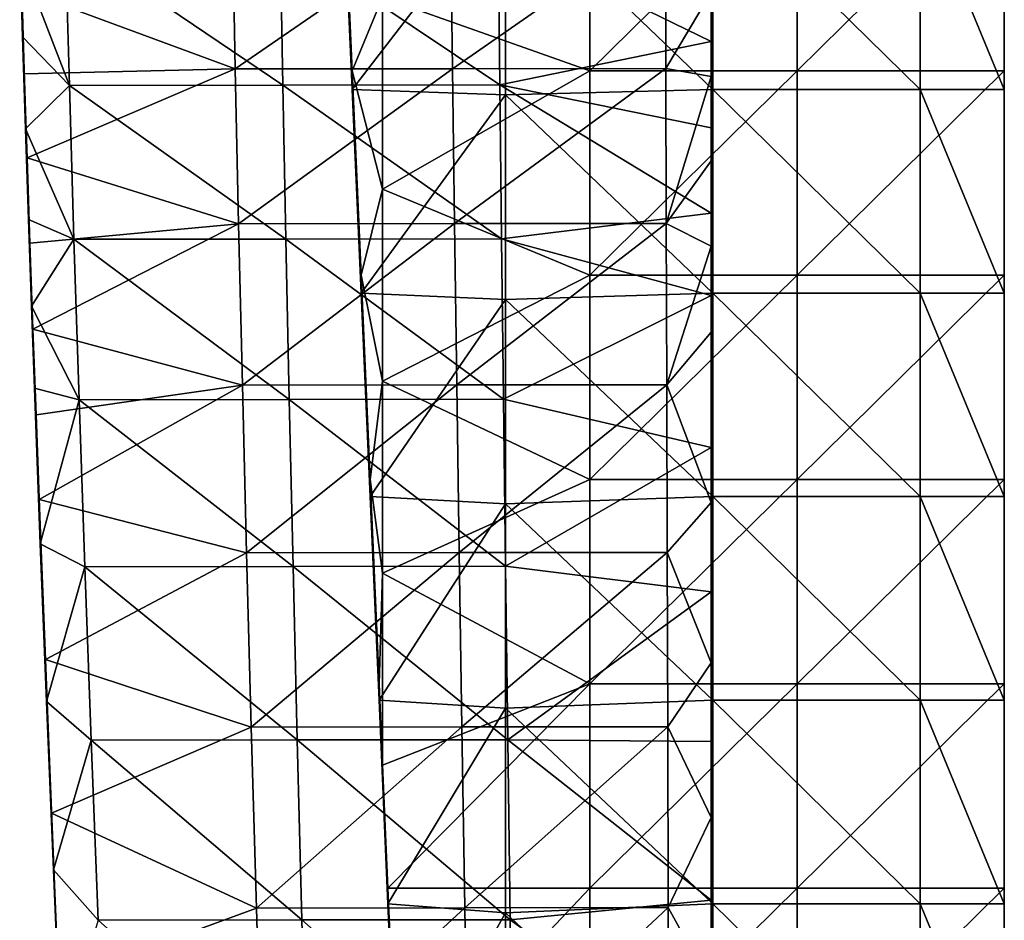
# Model space of a CAD drawing. Header units: millimetres. Extents: x -222 to 222, y 0 to 856.
# Tile 18 of 27: x 160 to 219, y 241 to 295. Entities that reach past the tile are written whole.
import ezdxf

# ---------------------------------------------------------------- set-up
doc = ezdxf.new("R2010")
doc.units = ezdxf.units.MM
doc.header["$LTSCALE"] = 65.185185
for name, color, linetype in [('1', 7, 'CONTINUOUS'), ('10', 7, 'CONTINUOUS'), ('2', 7, 'CONTINUOUS'), ('3', 7, 'CONTINUOUS'), ('4', 7, 'CONTINUOUS'), ('7', 7, 'CONTINUOUS'), ('8', 7, 'CONTINUOUS'), ('9', 7, 'CONTINUOUS')]:
    doc.layers.add(name, color=color, linetype=linetype)

msp = doc.modelspace()

# ---------------------------------------------------------------- linework, layer by layer
at = {"layer": '1', "linetype": 'Continuous'}
for points in [[(179.9, 291.624, -14.092), (181.713, 296.004, -14.092), (179.367, 303.775, -14.092), (179.9, 291.624, -14.092)], [(194.046, 291.624, -14.092), (194.046, 303.775, -14.092), (181.713, 296.004, -14.092), (194.046, 291.624, -14.092)], [(206.379, 291.624, -14.092), (206.379, 303.775, -14.092), (194.046, 291.624, -14.092), (206.379, 291.624, -14.092)], [(194.046, 291.624, -14.092), (206.379, 303.775, -14.092), (194.046, 303.775, -14.092), (194.046, 291.624, -14.092)], [(206.379, 303.775, -14.092), (206.379, 291.624, -14.092), (218.7, 303.775, -14.092), (206.379, 303.775, -14.092)], [(218.7, 303.775, -14.092), (206.379, 291.624, -14.092), (218.7, 291.624, -14.092), (218.7, 303.775, -14.092)], [(181.713, 284.583, -14.092), (181.713, 296.004, -14.092), (179.9, 291.624, -14.092), (181.713, 284.583, -14.092)], [(181.713, 284.583, -14.092), (194.046, 291.624, -14.092), (181.713, 296.004, -14.092), (181.713, 284.583, -14.092)], [(180.433, 279.473, -14.092), (181.713, 284.583, -14.092), (179.9, 291.624, -14.092), (180.433, 279.473, -14.092)], [(194.046, 279.473, -14.092), (194.046, 291.624, -14.092), (181.713, 284.583, -14.092), (194.046, 279.473, -14.092)], [(206.379, 279.473, -14.092), (206.379, 291.624, -14.092), (194.046, 279.473, -14.092), (206.379, 279.473, -14.092)], [(194.046, 279.473, -14.092), (206.379, 291.624, -14.092), (194.046, 291.624, -14.092), (194.046, 279.473, -14.092)], [(206.379, 291.624, -14.092), (206.379, 279.473, -14.092), (218.7, 291.624, -14.092), (206.379, 291.624, -14.092)], [(218.7, 291.624, -14.092), (206.379, 279.473, -14.092), (218.7, 279.473, -14.092), (218.7, 291.624, -14.092)], [(181.713, 273.162, -14.092), (181.713, 284.583, -14.092), (180.433, 279.473, -14.092), (181.713, 273.162, -14.092)], [(181.713, 273.162, -14.092), (194.046, 279.473, -14.092), (181.713, 284.583, -14.092), (181.713, 273.162, -14.092)], [(180.967, 267.322, -14.092), (181.713, 273.162, -14.092), (180.433, 279.473, -14.092), (180.967, 267.322, -14.092)], [(194.046, 267.322, -14.092), (194.046, 279.473, -14.092), (181.713, 273.162, -14.092), (194.046, 267.322, -14.092)], [(206.379, 267.322, -14.092), (206.379, 279.473, -14.092), (194.046, 267.322, -14.092), (206.379, 267.322, -14.092)], [(194.046, 267.322, -14.092), (206.379, 279.473, -14.092), (194.046, 279.473, -14.092), (194.046, 267.322, -14.092)], [(206.379, 279.473, -14.092), (206.379, 267.322, -14.092), (218.7, 279.473, -14.092), (206.379, 279.473, -14.092)], [(218.7, 279.473, -14.092), (206.379, 267.322, -14.092), (218.7, 267.322, -14.092), (218.7, 279.473, -14.092)], [(181.713, 261.741, -14.092), (181.713, 273.162, -14.092), (180.967, 267.322, -14.092), (181.713, 261.741, -14.092)], [(181.713, 261.741, -14.092), (194.046, 267.322, -14.092), (181.713, 273.162, -14.092), (181.713, 261.741, -14.092)], [(181.5, 255.171, -14.092), (181.713, 261.741, -14.092), (180.967, 267.322, -14.092), (181.5, 255.171, -14.092)], [(194.046, 255.171, -14.092), (194.046, 267.322, -14.092), (181.713, 261.741, -14.092), (194.046, 255.171, -14.092)], [(206.379, 255.171, -14.092), (206.379, 267.322, -14.092), (194.046, 255.171, -14.092), (206.379, 255.171, -14.092)], [(194.046, 255.171, -14.092), (206.379, 267.322, -14.092), (194.046, 267.322, -14.092), (194.046, 255.171, -14.092)], [(206.379, 267.322, -14.092), (206.379, 255.171, -14.092), (218.7, 267.322, -14.092), (206.379, 267.322, -14.092)], [(218.7, 267.322, -14.092), (206.379, 255.171, -14.092), (218.7, 255.171, -14.092), (218.7, 267.322, -14.092)], [(181.713, 250.32, -14.092), (181.713, 261.741, -14.092), (181.5, 255.171, -14.092), (181.713, 250.32, -14.092)], [(181.713, 250.32, -14.092), (194.046, 255.171, -14.092), (181.713, 261.741, -14.092), (181.713, 250.32, -14.092)], [(182.033, 243.02, -14.092), (194.046, 255.171, -14.092), (181.713, 250.32, -14.092), (182.033, 243.02, -14.092)], [(194.046, 243.02, -14.092), (194.046, 255.171, -14.092), (182.033, 243.02, -14.092), (194.046, 243.02, -14.092)], [(206.379, 243.02, -14.092), (206.379, 255.171, -14.092), (194.046, 243.02, -14.092), (206.379, 243.02, -14.092)], [(194.046, 243.02, -14.092), (206.379, 255.171, -14.092), (194.046, 255.171, -14.092), (194.046, 243.02, -14.092)], [(206.379, 255.171, -14.092), (206.379, 243.02, -14.092), (218.7, 255.171, -14.092), (206.379, 255.171, -14.092)], [(218.7, 255.171, -14.092), (206.379, 243.02, -14.092), (218.7, 243.02, -14.092), (218.7, 255.171, -14.092)], [(182.567, 230.869, -14.092), (194.046, 243.02, -14.092), (182.033, 243.02, -14.092), (182.567, 230.869, -14.092)], [(194.046, 230.869, -14.092), (194.046, 243.02, -14.092), (182.567, 230.869, -14.092), (194.046, 230.869, -14.092)], [(206.379, 230.869, -14.092), (206.379, 243.02, -14.092), (194.046, 230.869, -14.092), (206.379, 230.869, -14.092)], [(194.046, 230.869, -14.092), (206.379, 243.02, -14.092), (194.046, 243.02, -14.092), (194.046, 230.869, -14.092)], [(206.379, 243.02, -14.092), (206.379, 230.869, -14.092), (218.7, 243.02, -14.092), (206.379, 243.02, -14.092)], [(218.7, 243.02, -14.092), (206.379, 230.869, -14.092), (218.7, 230.869, -14.092), (218.7, 243.02, -14.092)]]:
    msp.add_3dface(points, dxfattribs=at)
at = {"layer": '10', "linetype": 'Continuous'}
for points in [[(201.25, 296.294, -407.542), (201.25, 291.46, -420.533), (201.25, 300.262, -419.83), (201.25, 296.294, -407.542)], [(201.25, 291.46, -420.533), (201.25, 299.941, -432.809), (201.25, 300.262, -419.83), (201.25, 291.46, -420.533)], [(201.25, 291.154, -433.448), (201.25, 299.621, -445.59), (201.25, 299.941, -432.809), (201.25, 291.154, -433.448)], [(201.25, 291.154, -433.448), (201.25, 299.941, -432.809), (201.25, 291.46, -420.533), (201.25, 291.154, -433.448)], [(201.25, 290.849, -446.145), (201.25, 298.418, -448.35), (201.25, 299.621, -445.59), (201.25, 290.849, -446.145)], [(201.25, 290.849, -446.145), (201.25, 299.621, -445.59), (201.25, 291.154, -433.448), (201.25, 290.849, -446.145)], [(201.25, 293.358, -448.653), (201.25, 298.418, -448.35), (201.25, 290.849, -446.145), (201.25, 293.358, -448.653)], [(201.25, 296.294, -407.542), (201.25, 291.28, -408.01), (201.25, 291.46, -420.533), (201.25, 296.294, -407.542)], [(201.25, 288.225, -448.985), (201.25, 293.358, -448.653), (201.25, 290.849, -446.145), (201.25, 288.225, -448.985)], [(201.25, 291.28, -408.01), (201.25, 286.275, -408.506), (201.25, 291.46, -420.533), (201.25, 291.28, -408.01)], [(201.25, 286.275, -408.506), (201.25, 282.271, -421.359), (201.25, 291.46, -420.533), (201.25, 286.275, -408.506)], [(201.25, 282.271, -421.359), (201.25, 291.154, -433.448), (201.25, 291.46, -420.533), (201.25, 282.271, -421.359)], [(201.25, 281.981, -434.196), (201.25, 290.849, -446.145), (201.25, 291.154, -433.448), (201.25, 281.981, -434.196)], [(201.25, 281.981, -434.196), (201.25, 291.154, -433.448), (201.25, 282.271, -421.359), (201.25, 281.981, -434.196)], [(201.25, 281.691, -446.8), (201.25, 288.225, -448.985), (201.25, 290.849, -446.145), (201.25, 281.691, -446.8)], [(201.25, 281.691, -446.8), (201.25, 290.849, -446.145), (201.25, 281.981, -434.196), (201.25, 281.691, -446.8)], [(201.25, 283.145, -449.336), (201.25, 288.225, -448.985), (201.25, 281.691, -446.8), (201.25, 283.145, -449.336)], [(201.25, 286.275, -408.506), (201.25, 281.197, -409.037), (201.25, 282.271, -421.359), (201.25, 286.275, -408.506)], [(201.25, 278.256, -449.693), (201.25, 283.145, -449.336), (201.25, 281.691, -446.8), (201.25, 278.256, -449.693)], [(201.25, 281.197, -409.037), (201.25, 276.085, -409.598), (201.25, 282.271, -421.359), (201.25, 281.197, -409.037)], [(201.25, 276.085, -409.598), (201.25, 272.695, -422.308), (201.25, 282.271, -421.359), (201.25, 276.085, -409.598)], [(201.25, 272.695, -422.308), (201.25, 281.981, -434.196), (201.25, 282.271, -421.359), (201.25, 272.695, -422.308)], [(201.25, 272.421, -435.054), (201.25, 281.691, -446.8), (201.25, 281.981, -434.196), (201.25, 272.421, -435.054)], [(201.25, 272.421, -435.054), (201.25, 281.981, -434.196), (201.25, 272.695, -422.308), (201.25, 272.421, -435.054)], [(201.25, 272.147, -447.552), (201.25, 278.256, -449.693), (201.25, 281.691, -446.8), (201.25, 272.147, -447.552)], [(201.25, 272.147, -447.552), (201.25, 281.691, -446.8), (201.25, 272.421, -435.054), (201.25, 272.147, -447.552)], [(201.25, 269.222, -450.4), (201.25, 278.256, -449.693), (201.25, 272.147, -447.552), (201.25, 269.222, -450.4)], [(201.25, 276.085, -409.598), (201.25, 265.952, -410.783), (201.25, 272.695, -422.308), (201.25, 276.085, -409.598)], [(201.25, 265.952, -410.783), (201.25, 262.733, -423.38), (201.25, 272.695, -422.308), (201.25, 265.952, -410.783)], [(201.25, 262.733, -423.38), (201.25, 272.421, -435.054), (201.25, 272.695, -422.308), (201.25, 262.733, -423.38)], [(201.25, 262.474, -436.021), (201.25, 272.147, -447.552), (201.25, 272.421, -435.054), (201.25, 262.474, -436.021)], [(201.25, 262.474, -436.021), (201.25, 272.421, -435.054), (201.25, 262.733, -423.38), (201.25, 262.474, -436.021)], [(201.25, 262.215, -448.403), (201.25, 269.222, -450.4), (201.25, 272.147, -447.552), (201.25, 262.215, -448.403)], [(201.25, 262.215, -448.403), (201.25, 272.147, -447.552), (201.25, 262.474, -436.021), (201.25, 262.215, -448.403)], [(201.25, 260.64, -451.122), (201.25, 269.222, -450.4), (201.25, 262.215, -448.403), (201.25, 260.64, -451.122)], [(201.25, 265.952, -410.783), (201.25, 256.407, -411.979), (201.25, 262.733, -423.38), (201.25, 265.952, -410.783)], [(201.25, 256.407, -411.979), (201.25, 252.384, -424.575), (201.25, 262.733, -423.38), (201.25, 256.407, -411.979)], [(201.25, 252.384, -424.575), (201.25, 262.474, -436.021), (201.25, 262.733, -423.38), (201.25, 252.384, -424.575)], [(201.25, 252.14, -437.097), (201.25, 262.215, -448.403), (201.25, 262.474, -436.021), (201.25, 252.14, -437.097)], [(201.25, 252.14, -437.097), (201.25, 262.474, -436.021), (201.25, 252.384, -424.575), (201.25, 252.14, -437.097)], [(201.25, 251.896, -449.352), (201.25, 260.64, -451.122), (201.25, 262.215, -448.403), (201.25, 251.896, -449.352)], [(201.25, 251.896, -449.352), (201.25, 262.215, -448.403), (201.25, 252.14, -437.097), (201.25, 251.896, -449.352)], [(201.25, 251.733, -451.919), (201.25, 260.64, -451.122), (201.25, 251.896, -449.352), (201.25, 251.733, -451.919)], [(201.25, 256.407, -411.979), (201.25, 247.22, -413.195), (201.25, 252.384, -424.575), (201.25, 256.407, -411.979)], [(201.25, 247.22, -413.195), (201.25, 241.649, -425.892), (201.25, 252.384, -424.575), (201.25, 247.22, -413.195)], [(201.25, 241.649, -425.892), (201.25, 252.14, -437.097), (201.25, 252.384, -424.575), (201.25, 241.649, -425.892)], [(201.25, 241.419, -438.282), (201.25, 251.896, -449.352), (201.25, 252.14, -437.097), (201.25, 241.419, -438.282)], [(201.25, 241.419, -438.282), (201.25, 252.14, -437.097), (201.25, 241.649, -425.892), (201.25, 241.419, -438.282)], [(201.25, 241.191, -450.4), (201.25, 251.733, -451.919), (201.25, 251.896, -449.352), (201.25, 241.191, -450.4)], [(201.25, 241.191, -450.4), (201.25, 251.896, -449.352), (201.25, 241.419, -438.282), (201.25, 241.191, -450.4)], [(201.25, 242.302, -452.811), (201.25, 251.733, -451.919), (201.25, 241.191, -450.4), (201.25, 242.302, -452.811)], [(201.25, 247.22, -413.195), (201.25, 237.215, -414.587), (201.25, 241.649, -425.892), (201.25, 247.22, -413.195)], [(201.25, 232.526, -453.783), (201.25, 242.302, -452.811), (201.25, 241.191, -450.4), (201.25, 232.526, -453.783)], [(201.25, 237.215, -414.587), (201.25, 230.527, -427.332), (201.25, 241.649, -425.892), (201.25, 237.215, -414.587)], [(201.25, 230.527, -427.332), (201.25, 241.419, -438.282), (201.25, 241.649, -425.892), (201.25, 230.527, -427.332)], [(201.25, 230.312, -439.577), (201.25, 241.191, -450.4), (201.25, 241.419, -438.282), (201.25, 230.312, -439.577)], [(201.25, 230.312, -439.577), (201.25, 241.419, -438.282), (201.25, 230.527, -427.332), (201.25, 230.312, -439.577)], [(201.25, 230.098, -451.545), (201.25, 232.526, -453.783), (201.25, 241.191, -450.4), (201.25, 230.098, -451.545)], [(201.25, 230.098, -451.545), (201.25, 241.191, -450.4), (201.25, 230.312, -439.577), (201.25, 230.098, -451.545)]]:
    msp.add_3dface(points, dxfattribs=at)
at = {"layer": '2', "linetype": 'Continuous'}
for points in [[(179.9, 291.624, -14.092), (179.367, 303.775, -14.092), (179.9, 291.219, -28.147), (179.9, 291.624, -14.092)], [(179.9, 291.219, -28.147), (179.367, 303.775, -14.092), (179.367, 303.353, -28.34), (179.9, 291.219, -28.147)], [(179.9, 291.219, -28.147), (179.367, 303.353, -28.34), (179.9, 290.812, -42.217), (179.9, 291.219, -28.147)], [(179.9, 290.812, -42.217), (179.367, 303.353, -28.34), (179.367, 302.93, -42.603), (179.9, 290.812, -42.217)], [(179.9, 290.812, -42.217), (179.367, 302.93, -42.603), (179.9, 290.505, -52.873), (179.9, 290.812, -42.217)], [(179.9, 290.505, -52.873), (179.367, 302.93, -42.603), (179.367, 302.609, -53.406), (179.9, 290.505, -52.873)], [(180.433, 279.473, -14.092), (179.9, 291.624, -14.092), (180.433, 279.084, -27.954), (180.433, 279.473, -14.092)], [(180.433, 279.084, -27.954), (179.9, 291.624, -14.092), (179.9, 291.219, -28.147), (180.433, 279.084, -27.954)], [(180.433, 279.084, -27.954), (179.9, 291.219, -28.147), (180.433, 278.695, -41.831), (180.433, 279.084, -27.954)], [(180.433, 278.695, -41.831), (179.9, 291.219, -28.147), (179.9, 290.812, -42.217), (180.433, 278.695, -41.831)], [(180.433, 278.695, -41.831), (179.9, 290.812, -42.217), (180.433, 278.4, -52.341), (180.433, 278.695, -41.831)], [(180.433, 278.4, -52.341), (179.9, 290.812, -42.217), (179.9, 290.505, -52.873), (180.433, 278.4, -52.341)], [(180.967, 267.322, -14.092), (180.433, 279.473, -14.092), (180.967, 266.95, -27.761), (180.967, 267.322, -14.092)], [(180.967, 266.95, -27.761), (180.433, 279.473, -14.092), (180.433, 279.084, -27.954), (180.967, 266.95, -27.761)], [(180.967, 266.95, -27.761), (180.433, 279.084, -27.954), (180.967, 266.578, -41.444), (180.967, 266.95, -27.761)], [(180.967, 266.578, -41.444), (180.433, 279.084, -27.954), (180.433, 278.695, -41.831), (180.967, 266.578, -41.444)], [(180.967, 266.578, -41.444), (180.433, 278.695, -41.831), (180.967, 266.296, -51.808), (180.967, 266.578, -41.444)], [(180.967, 266.296, -51.808), (180.433, 278.695, -41.831), (180.433, 278.4, -52.341), (180.967, 266.296, -51.808)], [(181.5, 255.171, -14.092), (180.967, 267.322, -14.092), (181.5, 254.816, -27.568), (181.5, 255.171, -14.092)], [(181.5, 254.816, -27.568), (180.967, 267.322, -14.092), (180.967, 266.95, -27.761), (181.5, 254.816, -27.568)], [(181.5, 254.816, -27.568), (180.967, 266.95, -27.761), (181.5, 254.461, -41.058), (181.5, 254.816, -27.568)], [(181.5, 254.461, -41.058), (180.967, 266.95, -27.761), (180.967, 266.578, -41.444), (181.5, 254.461, -41.058)], [(181.5, 254.461, -41.058), (180.967, 266.578, -41.444), (181.5, 254.192, -51.276), (181.5, 254.461, -41.058)], [(181.5, 254.192, -51.276), (180.967, 266.578, -41.444), (180.967, 266.296, -51.808), (181.5, 254.192, -51.276)], [(181.713, 250.32, -14.092), (181.5, 255.171, -14.092), (182.033, 242.682, -27.375), (181.713, 250.32, -14.092)], [(182.033, 242.682, -27.375), (181.5, 255.171, -14.092), (181.5, 254.816, -27.568), (182.033, 242.682, -27.375)], [(182.033, 242.682, -27.375), (181.5, 254.816, -27.568), (182.033, 242.344, -40.672), (182.033, 242.682, -27.375)], [(182.033, 242.344, -40.672), (181.5, 254.816, -27.568), (181.5, 254.461, -41.058), (182.033, 242.344, -40.672)], [(182.033, 242.344, -40.672), (181.5, 254.461, -41.058), (182.033, 242.087, -50.743), (182.033, 242.344, -40.672)], [(182.033, 242.087, -50.743), (181.5, 254.461, -41.058), (181.5, 254.192, -51.276), (182.033, 242.087, -50.743)], [(182.033, 243.02, -14.092), (181.713, 250.32, -14.092), (182.033, 242.682, -27.375), (182.033, 243.02, -14.092)], [(182.567, 230.869, -14.092), (182.033, 243.02, -14.092), (182.567, 230.548, -27.182), (182.567, 230.869, -14.092)], [(182.567, 230.548, -27.182), (182.033, 243.02, -14.092), (182.033, 242.682, -27.375), (182.567, 230.548, -27.182)], [(182.567, 230.548, -27.182), (182.033, 242.682, -27.375), (182.567, 230.227, -40.286), (182.567, 230.548, -27.182)], [(182.567, 230.227, -40.286), (182.033, 242.682, -27.375), (182.033, 242.344, -40.672), (182.567, 230.227, -40.286)], [(182.567, 230.227, -40.286), (182.033, 242.344, -40.672), (182.567, 229.983, -50.211), (182.567, 230.227, -40.286)], [(182.567, 229.983, -50.211), (182.033, 242.344, -40.672), (182.033, 242.087, -50.743), (182.567, 229.983, -50.211)]]:
    msp.add_3dface(points, dxfattribs=at)
at = {"layer": '3', "linetype": 'Continuous'}
for points in [[(179.9, 290.505, -52.873), (179.367, 302.609, -53.406), (189.021, 302.342, -53.394), (179.9, 290.505, -52.873)], [(179.9, 290.505, -52.873), (189.021, 302.342, -53.394), (189.021, 290.184, -52.859), (179.9, 290.505, -52.873)], [(201.354, 302.609, -53.406), (201.354, 290.505, -52.873), (189.021, 302.342, -53.394), (201.354, 302.609, -53.406)], [(189.021, 302.342, -53.394), (201.354, 290.505, -52.873), (189.021, 290.184, -52.859), (189.021, 302.342, -53.394)], [(201.354, 290.505, -52.873), (201.354, 302.609, -53.406), (213.687, 290.505, -52.873), (201.354, 290.505, -52.873)], [(213.687, 290.505, -52.873), (201.354, 302.609, -53.406), (213.687, 302.609, -53.406), (213.687, 290.505, -52.873)], [(213.687, 290.505, -52.873), (213.687, 302.609, -53.406), (218.7, 290.505, -52.873), (213.687, 290.505, -52.873)], [(218.7, 290.505, -52.873), (213.687, 302.609, -53.406), (218.7, 302.609, -53.406), (218.7, 290.505, -52.873)], [(180.433, 278.4, -52.341), (179.9, 290.505, -52.873), (189.021, 290.184, -52.859), (180.433, 278.4, -52.341)], [(180.433, 278.4, -52.341), (189.021, 290.184, -52.859), (189.021, 278.026, -52.324), (180.433, 278.4, -52.341)], [(201.354, 290.505, -52.873), (201.354, 278.4, -52.341), (189.021, 290.184, -52.859), (201.354, 290.505, -52.873)], [(189.021, 290.184, -52.859), (201.354, 278.4, -52.341), (189.021, 278.026, -52.324), (189.021, 290.184, -52.859)], [(201.354, 278.4, -52.341), (201.354, 290.505, -52.873), (213.687, 278.4, -52.341), (201.354, 278.4, -52.341)], [(213.687, 278.4, -52.341), (201.354, 290.505, -52.873), (213.687, 290.505, -52.873), (213.687, 278.4, -52.341)], [(213.687, 278.4, -52.341), (213.687, 290.505, -52.873), (218.7, 278.4, -52.341), (213.687, 278.4, -52.341)], [(218.7, 278.4, -52.341), (213.687, 290.505, -52.873), (218.7, 290.505, -52.873), (218.7, 278.4, -52.341)], [(180.967, 266.296, -51.808), (180.433, 278.4, -52.341), (189.021, 278.026, -52.324), (180.967, 266.296, -51.808)], [(201.354, 278.4, -52.341), (201.354, 266.296, -51.808), (189.021, 278.026, -52.324), (201.354, 278.4, -52.341)], [(201.354, 266.296, -51.808), (201.354, 278.4, -52.341), (213.687, 266.296, -51.808), (201.354, 266.296, -51.808)], [(213.687, 266.296, -51.808), (201.354, 278.4, -52.341), (213.687, 278.4, -52.341), (213.687, 266.296, -51.808)], [(213.687, 266.296, -51.808), (213.687, 278.4, -52.341), (218.7, 266.296, -51.808), (213.687, 266.296, -51.808)], [(218.7, 266.296, -51.808), (213.687, 278.4, -52.341), (218.7, 278.4, -52.341), (218.7, 266.296, -51.808)], [(180.967, 266.296, -51.808), (189.021, 278.026, -52.324), (189.021, 265.869, -51.79), (180.967, 266.296, -51.808)], [(189.021, 278.026, -52.324), (201.354, 266.296, -51.808), (189.021, 265.869, -51.79), (189.021, 278.026, -52.324)], [(181.5, 254.192, -51.276), (180.967, 266.296, -51.808), (189.021, 265.869, -51.79), (181.5, 254.192, -51.276)], [(201.354, 266.296, -51.808), (201.354, 254.192, -51.276), (189.021, 265.869, -51.79), (201.354, 266.296, -51.808)], [(201.354, 254.192, -51.276), (201.354, 266.296, -51.808), (213.687, 254.192, -51.276), (201.354, 254.192, -51.276)], [(213.687, 254.192, -51.276), (201.354, 266.296, -51.808), (213.687, 266.296, -51.808), (213.687, 254.192, -51.276)], [(213.687, 254.192, -51.276), (213.687, 266.296, -51.808), (218.7, 254.192, -51.276), (213.687, 254.192, -51.276)], [(218.7, 254.192, -51.276), (213.687, 266.296, -51.808), (218.7, 266.296, -51.808), (218.7, 254.192, -51.276)], [(181.5, 254.192, -51.276), (189.021, 265.869, -51.79), (189.021, 253.711, -51.255), (181.5, 254.192, -51.276)], [(189.021, 265.869, -51.79), (201.354, 254.192, -51.276), (189.021, 253.711, -51.255), (189.021, 265.869, -51.79)], [(182.033, 242.087, -50.743), (181.5, 254.192, -51.276), (189.021, 253.711, -51.255), (182.033, 242.087, -50.743)], [(182.033, 242.087, -50.743), (189.021, 253.711, -51.255), (189.021, 241.553, -50.72), (182.033, 242.087, -50.743)], [(201.354, 254.192, -51.276), (201.354, 242.087, -50.743), (189.021, 253.711, -51.255), (201.354, 254.192, -51.276)], [(189.021, 253.711, -51.255), (201.354, 242.087, -50.743), (189.021, 241.553, -50.72), (189.021, 253.711, -51.255)], [(201.354, 242.087, -50.743), (201.354, 254.192, -51.276), (213.687, 242.087, -50.743), (201.354, 242.087, -50.743)], [(213.687, 242.087, -50.743), (201.354, 254.192, -51.276), (213.687, 254.192, -51.276), (213.687, 242.087, -50.743)], [(213.687, 242.087, -50.743), (213.687, 254.192, -51.276), (218.7, 242.087, -50.743), (213.687, 242.087, -50.743)], [(218.7, 242.087, -50.743), (213.687, 254.192, -51.276), (218.7, 254.192, -51.276), (218.7, 242.087, -50.743)], [(182.567, 229.983, -50.211), (182.033, 242.087, -50.743), (189.021, 241.553, -50.72), (182.567, 229.983, -50.211)], [(201.354, 242.087, -50.743), (201.354, 229.983, -50.211), (189.021, 241.553, -50.72), (201.354, 242.087, -50.743)], [(201.354, 229.983, -50.211), (201.354, 242.087, -50.743), (213.687, 229.983, -50.211), (201.354, 229.983, -50.211)], [(213.687, 229.983, -50.211), (201.354, 242.087, -50.743), (213.687, 242.087, -50.743), (213.687, 229.983, -50.211)], [(213.687, 229.983, -50.211), (213.687, 242.087, -50.743), (218.7, 229.983, -50.211), (213.687, 229.983, -50.211)], [(218.7, 229.983, -50.211), (213.687, 242.087, -50.743), (218.7, 242.087, -50.743), (218.7, 229.983, -50.211)], [(182.567, 229.983, -50.211), (189.021, 241.553, -50.72), (189.021, 229.395, -50.185), (182.567, 229.983, -50.211)], [(189.021, 241.553, -50.72), (201.354, 229.983, -50.211), (189.021, 229.395, -50.185), (189.021, 241.553, -50.72)]]:
    msp.add_3dface(points, dxfattribs=at)
at = {"layer": '4', "linetype": 'Continuous'}
for points in [[(218.7, 303.775, -14.092), (218.7, 291.624, -14.092), (218.7, 303.637, -19.082), (218.7, 303.775, -14.092)], [(218.7, 291.624, -14.092), (218.7, 291.491, -19.082), (218.7, 303.637, -19.082), (218.7, 291.624, -14.092)], [(218.7, 291.491, -19.082), (218.7, 303.294, -31.415), (218.7, 303.637, -19.082), (218.7, 291.491, -19.082)], [(218.7, 303.294, -31.415), (218.7, 291.162, -31.415), (218.7, 302.575, -43.748), (218.7, 303.294, -31.415)], [(218.7, 291.162, -31.415), (218.7, 303.294, -31.415), (218.7, 291.491, -19.082), (218.7, 291.162, -31.415)], [(218.7, 290.505, -52.873), (218.7, 302.609, -53.406), (218.7, 302.575, -43.748), (218.7, 290.505, -52.873)], [(218.7, 290.505, -52.873), (218.7, 302.575, -43.748), (218.7, 290.381, -43.748), (218.7, 290.505, -52.873)], [(218.7, 302.575, -43.748), (218.7, 291.162, -31.415), (218.7, 290.381, -43.748), (218.7, 302.575, -43.748)], [(218.7, 291.624, -14.092), (218.7, 279.473, -14.092), (218.7, 291.491, -19.082), (218.7, 291.624, -14.092)], [(218.7, 279.473, -14.092), (218.7, 279.346, -19.082), (218.7, 291.491, -19.082), (218.7, 279.473, -14.092)], [(218.7, 279.346, -19.082), (218.7, 291.162, -31.415), (218.7, 291.491, -19.082), (218.7, 279.346, -19.082)], [(218.7, 291.162, -31.415), (218.7, 279.031, -31.415), (218.7, 290.381, -43.748), (218.7, 291.162, -31.415)], [(218.7, 279.031, -31.415), (218.7, 291.162, -31.415), (218.7, 279.346, -19.082), (218.7, 279.031, -31.415)], [(218.7, 278.4, -52.341), (218.7, 290.505, -52.873), (218.7, 290.381, -43.748), (218.7, 278.4, -52.341)], [(218.7, 278.4, -52.341), (218.7, 290.381, -43.748), (218.7, 278.188, -43.748), (218.7, 278.4, -52.341)], [(218.7, 290.381, -43.748), (218.7, 279.031, -31.415), (218.7, 278.188, -43.748), (218.7, 290.381, -43.748)], [(218.7, 279.473, -14.092), (218.7, 267.322, -14.092), (218.7, 279.346, -19.082), (218.7, 279.473, -14.092)], [(218.7, 267.322, -14.092), (218.7, 267.2, -19.082), (218.7, 279.346, -19.082), (218.7, 267.322, -14.092)], [(218.7, 267.2, -19.082), (218.7, 279.031, -31.415), (218.7, 279.346, -19.082), (218.7, 267.2, -19.082)], [(218.7, 279.031, -31.415), (218.7, 266.899, -31.415), (218.7, 278.188, -43.748), (218.7, 279.031, -31.415)], [(218.7, 266.899, -31.415), (218.7, 279.031, -31.415), (218.7, 267.2, -19.082), (218.7, 266.899, -31.415)], [(218.7, 266.296, -51.808), (218.7, 278.4, -52.341), (218.7, 278.188, -43.748), (218.7, 266.296, -51.808)], [(218.7, 266.296, -51.808), (218.7, 278.188, -43.748), (218.7, 265.995, -43.748), (218.7, 266.296, -51.808)], [(218.7, 278.188, -43.748), (218.7, 266.899, -31.415), (218.7, 265.995, -43.748), (218.7, 278.188, -43.748)], [(218.7, 267.322, -14.092), (218.7, 255.171, -14.092), (218.7, 267.2, -19.082), (218.7, 267.322, -14.092)], [(218.7, 255.171, -14.092), (218.7, 255.055, -19.082), (218.7, 267.2, -19.082), (218.7, 255.171, -14.092)], [(218.7, 255.055, -19.082), (218.7, 266.899, -31.415), (218.7, 267.2, -19.082), (218.7, 255.055, -19.082)], [(218.7, 266.899, -31.415), (218.7, 254.767, -31.415), (218.7, 265.995, -43.748), (218.7, 266.899, -31.415)], [(218.7, 254.767, -31.415), (218.7, 266.899, -31.415), (218.7, 255.055, -19.082), (218.7, 254.767, -31.415)], [(218.7, 254.192, -51.276), (218.7, 266.296, -51.808), (218.7, 265.995, -43.748), (218.7, 254.192, -51.276)], [(218.7, 254.192, -51.276), (218.7, 265.995, -43.748), (218.7, 253.801, -43.748), (218.7, 254.192, -51.276)], [(218.7, 265.995, -43.748), (218.7, 254.767, -31.415), (218.7, 253.801, -43.748), (218.7, 265.995, -43.748)], [(218.7, 255.171, -14.092), (218.7, 243.02, -14.092), (218.7, 255.055, -19.082), (218.7, 255.171, -14.092)], [(218.7, 243.02, -14.092), (218.7, 242.909, -19.082), (218.7, 255.055, -19.082), (218.7, 243.02, -14.092)], [(218.7, 242.909, -19.082), (218.7, 254.767, -31.415), (218.7, 255.055, -19.082), (218.7, 242.909, -19.082)], [(218.7, 254.767, -31.415), (218.7, 242.635, -31.415), (218.7, 253.801, -43.748), (218.7, 254.767, -31.415)], [(218.7, 242.635, -31.415), (218.7, 254.767, -31.415), (218.7, 242.909, -19.082), (218.7, 242.635, -31.415)], [(218.7, 242.087, -50.743), (218.7, 254.192, -51.276), (218.7, 253.801, -43.748), (218.7, 242.087, -50.743)], [(218.7, 242.087, -50.743), (218.7, 253.801, -43.748), (218.7, 241.608, -43.748), (218.7, 242.087, -50.743)], [(218.7, 253.801, -43.748), (218.7, 242.635, -31.415), (218.7, 241.608, -43.748), (218.7, 253.801, -43.748)], [(218.7, 243.02, -14.092), (218.7, 230.869, -14.092), (218.7, 242.909, -19.082), (218.7, 243.02, -14.092)], [(218.7, 230.869, -14.092), (218.7, 230.764, -19.082), (218.7, 242.909, -19.082), (218.7, 230.869, -14.092)], [(218.7, 230.764, -19.082), (218.7, 242.635, -31.415), (218.7, 242.909, -19.082), (218.7, 230.764, -19.082)], [(218.7, 242.635, -31.415), (218.7, 230.503, -31.415), (218.7, 241.608, -43.748), (218.7, 242.635, -31.415)], [(218.7, 230.503, -31.415), (218.7, 242.635, -31.415), (218.7, 230.764, -19.082), (218.7, 230.503, -31.415)], [(218.7, 229.983, -50.211), (218.7, 242.087, -50.743), (218.7, 241.608, -43.748), (218.7, 229.983, -50.211)], [(218.7, 229.983, -50.211), (218.7, 241.608, -43.748), (218.7, 229.414, -43.748), (218.7, 229.983, -50.211)], [(218.7, 241.608, -43.748), (218.7, 230.503, -31.415), (218.7, 229.414, -43.748), (218.7, 241.608, -43.748)]]:
    msp.add_3dface(points, dxfattribs=at)
at = {"layer": '7', "linetype": 'Continuous'}
for points in [[(162.835, 299.525, -448.285), (163.077, 290.754, -448.816), (160.155, 298.348, -448.351), (162.835, 299.525, -448.285)], [(175.773, 290.772, -448.816), (162.835, 299.525, -448.285), (175.615, 299.54, -448.285), (175.773, 290.772, -448.816)], [(163.077, 290.754, -448.816), (162.835, 299.525, -448.285), (175.773, 290.772, -448.816), (163.077, 290.754, -448.816)], [(188.69, 290.782, -448.817), (175.615, 299.54, -448.285), (188.596, 299.55, -448.286), (188.69, 290.782, -448.817)], [(175.773, 290.772, -448.816), (175.615, 299.54, -448.285), (188.69, 290.782, -448.817), (175.773, 290.772, -448.816)], [(188.69, 290.782, -448.817), (188.596, 299.55, -448.286), (201.25, 293.358, -448.653), (188.69, 290.782, -448.817)], [(201.25, 293.358, -448.653), (188.596, 299.55, -448.286), (201.25, 298.418, -448.35), (201.25, 293.358, -448.653)], [(160.155, 298.348, -448.351), (163.077, 290.754, -448.816), (160.297, 293.637, -448.633), (160.155, 298.348, -448.351)], [(160.297, 293.637, -448.633), (163.077, 290.754, -448.816), (160.47, 288.178, -448.985), (160.297, 293.637, -448.633)], [(201.25, 288.225, -448.985), (188.69, 290.782, -448.817), (201.25, 293.358, -448.653), (201.25, 288.225, -448.985)], [(163.077, 290.754, -448.816), (163.352, 281.598, -449.443), (160.47, 288.178, -448.985), (163.077, 290.754, -448.816)], [(175.954, 281.616, -449.444), (163.077, 290.754, -448.816), (175.773, 290.772, -448.816), (175.954, 281.616, -449.444)], [(163.352, 281.598, -449.443), (163.077, 290.754, -448.816), (175.954, 281.616, -449.444), (163.352, 281.598, -449.443)], [(188.793, 281.627, -449.444), (175.773, 290.772, -448.816), (188.69, 290.782, -448.817), (188.793, 281.627, -449.444)], [(175.954, 281.616, -449.444), (175.773, 290.772, -448.816), (188.793, 281.627, -449.444), (175.954, 281.616, -449.444)], [(188.793, 281.627, -449.444), (188.69, 290.782, -448.817), (201.25, 283.145, -449.336), (188.793, 281.627, -449.444)], [(201.25, 283.145, -449.336), (188.69, 290.782, -448.817), (201.25, 288.225, -448.985), (201.25, 283.145, -449.336)], [(160.47, 288.178, -448.985), (163.352, 281.598, -449.443), (160.649, 282.787, -449.357), (160.47, 288.178, -448.985)], [(201.25, 278.256, -449.693), (188.793, 281.627, -449.444), (201.25, 283.145, -449.336), (201.25, 278.256, -449.693)], [(160.649, 282.787, -449.357), (163.352, 281.598, -449.443), (160.828, 277.628, -449.736), (160.649, 282.787, -449.357)], [(163.352, 281.598, -449.443), (163.662, 272.054, -450.168), (160.828, 277.628, -449.736), (163.352, 281.598, -449.443)], [(176.159, 272.074, -450.169), (163.352, 281.598, -449.443), (175.954, 281.616, -449.444), (176.159, 272.074, -450.169)], [(163.662, 272.054, -450.168), (163.352, 281.598, -449.443), (176.159, 272.074, -450.169), (163.662, 272.054, -450.168)], [(188.906, 272.085, -450.169), (175.954, 281.616, -449.444), (188.793, 281.627, -449.444), (188.906, 272.085, -450.169)], [(176.159, 272.074, -450.169), (175.954, 281.616, -449.444), (188.906, 272.085, -450.169), (176.159, 272.074, -450.169)], [(188.906, 272.085, -450.169), (188.793, 281.627, -449.444), (201.25, 278.256, -449.693), (188.906, 272.085, -450.169)], [(201.25, 269.222, -450.4), (188.906, 272.085, -450.169), (201.25, 278.256, -449.693), (201.25, 269.222, -450.4)], [(160.828, 277.628, -449.736), (163.662, 272.054, -450.168), (161.002, 272.755, -450.112), (160.828, 277.628, -449.736)], [(161.002, 272.755, -450.112), (163.662, 272.054, -450.168), (161.349, 263.485, -450.872), (161.002, 272.755, -450.112)], [(163.662, 272.054, -450.168), (164.005, 262.124, -450.989), (161.349, 263.485, -450.872), (163.662, 272.054, -450.168)], [(176.386, 262.145, -450.99), (163.662, 272.054, -450.168), (176.159, 272.074, -450.169), (176.386, 262.145, -450.99)], [(164.005, 262.124, -450.989), (163.662, 272.054, -450.168), (176.386, 262.145, -450.99), (164.005, 262.124, -450.989)], [(189.028, 262.157, -450.99), (176.159, 272.074, -450.169), (188.906, 272.085, -450.169), (189.028, 262.157, -450.99)], [(176.386, 262.145, -450.99), (176.159, 272.074, -450.169), (189.028, 262.157, -450.99), (176.386, 262.145, -450.99)], [(189.028, 262.157, -450.99), (188.906, 272.085, -450.169), (201.25, 269.222, -450.4), (189.028, 262.157, -450.99)], [(201.25, 260.64, -451.122), (189.028, 262.157, -450.99), (201.25, 269.222, -450.4), (201.25, 260.64, -451.122)], [(161.349, 263.485, -450.872), (164.005, 262.124, -450.989), (161.717, 254.111, -451.696), (161.349, 263.485, -450.872)], [(164.005, 262.124, -450.989), (164.383, 251.808, -451.908), (161.717, 254.111, -451.696), (164.005, 262.124, -450.989)], [(176.637, 251.829, -451.908), (164.005, 262.124, -450.989), (176.386, 262.145, -450.99), (176.637, 251.829, -451.908)], [(164.383, 251.808, -451.908), (164.005, 262.124, -450.989), (176.637, 251.829, -451.908), (164.383, 251.808, -451.908)], [(189.16, 251.841, -451.909), (176.386, 262.145, -450.99), (189.028, 262.157, -450.99), (189.16, 251.841, -451.909)], [(176.637, 251.829, -451.908), (176.386, 262.145, -450.99), (189.16, 251.841, -451.909), (176.637, 251.829, -451.908)], [(189.16, 251.841, -451.909), (189.028, 262.157, -450.99), (201.25, 260.64, -451.122), (189.16, 251.841, -451.909)], [(201.25, 251.733, -451.919), (189.16, 251.841, -451.909), (201.25, 260.64, -451.122), (201.25, 251.733, -451.919)], [(161.717, 254.111, -451.696), (164.383, 251.808, -451.908), (162.128, 244.106, -452.631), (161.717, 254.111, -451.696)], [(164.383, 251.808, -451.908), (164.795, 241.105, -452.923), (162.128, 244.106, -452.631), (164.383, 251.808, -451.908)], [(176.91, 241.126, -452.923), (164.383, 251.808, -451.908), (176.637, 251.829, -451.908), (176.91, 241.126, -452.923)], [(164.795, 241.105, -452.923), (164.383, 251.808, -451.908), (176.91, 241.126, -452.923), (164.795, 241.105, -452.923)], [(189.302, 241.139, -452.924), (176.637, 251.829, -451.908), (189.16, 251.841, -451.909), (189.302, 241.139, -452.924)], [(176.91, 241.126, -452.923), (176.637, 251.829, -451.908), (189.302, 241.139, -452.924), (176.91, 241.126, -452.923)], [(189.302, 241.139, -452.924), (189.16, 251.841, -451.909), (201.25, 242.302, -452.811), (189.302, 241.139, -452.924)], [(201.25, 242.302, -452.811), (189.16, 251.841, -451.909), (201.25, 251.733, -451.919), (201.25, 242.302, -452.811)], [(162.128, 244.106, -452.631), (164.795, 241.105, -452.923), (162.57, 233.752, -453.653), (162.128, 244.106, -452.631)], [(201.25, 232.526, -453.783), (189.302, 241.139, -452.924), (201.25, 242.302, -452.811), (201.25, 232.526, -453.783)], [(177.207, 230.037, -454.035), (164.795, 241.105, -452.923), (176.91, 241.126, -452.923), (177.207, 230.037, -454.035)], [(189.453, 230.05, -454.036), (176.91, 241.126, -452.923), (189.302, 241.139, -452.924), (189.453, 230.05, -454.036)], [(177.207, 230.037, -454.035), (176.91, 241.126, -452.923), (189.453, 230.05, -454.036), (177.207, 230.037, -454.035)], [(189.453, 230.05, -454.036), (189.302, 241.139, -452.924), (201.25, 232.526, -453.783), (189.453, 230.05, -454.036)]]:
    msp.add_3dface(points, dxfattribs=at)
at = {"layer": '8', "linetype": 'Continuous'}
for points in [[(160.121, 300.471, -409.865), (160.388, 291.652, -410.636), (160.242, 296.433, -407.526), (160.121, 300.471, -409.865)], [(160.388, 291.652, -410.636), (160.121, 300.471, -409.865), (160.388, 291.359, -423.336), (160.388, 291.652, -410.636)], [(160.388, 291.359, -423.336), (160.121, 300.471, -409.865), (160.121, 300.161, -422.648), (160.388, 291.359, -423.336)], [(160.388, 291.359, -423.336), (160.121, 300.161, -422.648), (160.388, 291.052, -436.251), (160.388, 291.359, -423.336)], [(160.388, 291.052, -436.251), (160.121, 300.161, -422.648), (160.121, 299.838, -435.627), (160.388, 291.052, -436.251)], [(160.155, 298.348, -448.351), (160.297, 293.637, -448.633), (160.121, 299.838, -435.627), (160.155, 298.348, -448.351)], [(160.297, 293.637, -448.633), (160.388, 291.052, -436.251), (160.121, 299.838, -435.627), (160.297, 293.637, -448.633)], [(160.242, 296.433, -407.526), (160.388, 291.652, -410.636), (160.397, 291.436, -407.99), (160.242, 296.433, -407.526)], [(160.297, 293.637, -448.633), (160.47, 288.178, -448.985), (160.388, 291.052, -436.251), (160.297, 293.637, -448.633)], [(160.388, 291.652, -410.636), (160.69, 282.448, -411.538), (160.397, 291.436, -407.99), (160.388, 291.652, -410.636)], [(160.69, 282.448, -411.538), (160.388, 291.652, -410.636), (160.69, 282.171, -424.145), (160.69, 282.448, -411.538)], [(160.69, 282.171, -424.145), (160.388, 291.652, -410.636), (160.388, 291.359, -423.336), (160.69, 282.171, -424.145)], [(160.69, 282.171, -424.145), (160.388, 291.359, -423.336), (160.69, 281.879, -436.981), (160.69, 282.171, -424.145)], [(160.69, 281.879, -436.981), (160.388, 291.359, -423.336), (160.388, 291.052, -436.251), (160.69, 281.879, -436.981)], [(160.397, 291.436, -407.99), (160.69, 282.448, -411.538), (160.558, 286.443, -408.484), (160.397, 291.436, -407.99)], [(160.47, 288.178, -448.985), (160.649, 282.787, -449.357), (160.388, 291.052, -436.251), (160.47, 288.178, -448.985)], [(160.649, 282.787, -449.357), (160.69, 281.879, -436.981), (160.388, 291.052, -436.251), (160.649, 282.787, -449.357)], [(160.558, 286.443, -408.484), (160.69, 282.448, -411.538), (160.729, 281.369, -409.013), (160.558, 286.443, -408.484)], [(160.649, 282.787, -449.357), (160.828, 277.628, -449.736), (160.69, 281.879, -436.981), (160.649, 282.787, -449.357)], [(160.69, 282.448, -411.538), (161.028, 272.857, -412.571), (160.729, 281.369, -409.013), (160.69, 282.448, -411.538)], [(161.028, 272.857, -412.571), (160.69, 282.448, -411.538), (161.028, 272.596, -425.073), (161.028, 272.857, -412.571)], [(161.028, 272.596, -425.073), (160.69, 282.448, -411.538), (160.69, 282.171, -424.145), (161.028, 272.596, -425.073)], [(161.028, 272.596, -425.073), (160.69, 282.171, -424.145), (161.028, 272.32, -437.818), (161.028, 272.596, -425.073)], [(161.028, 272.32, -437.818), (160.69, 282.171, -424.145), (160.69, 281.879, -436.981), (161.028, 272.32, -437.818)], [(160.828, 277.628, -449.736), (161.002, 272.755, -450.112), (160.69, 281.879, -436.981), (160.828, 277.628, -449.736)], [(161.002, 272.755, -450.112), (161.028, 272.32, -437.818), (160.69, 281.879, -436.981), (161.002, 272.755, -450.112)], [(160.729, 281.369, -409.013), (161.028, 272.857, -412.571), (160.907, 276.257, -409.573), (160.729, 281.369, -409.013)], [(160.907, 276.257, -409.573), (161.028, 272.857, -412.571), (161.092, 271.159, -410.156), (160.907, 276.257, -409.573)], [(161.002, 272.755, -450.112), (161.349, 263.485, -450.872), (161.028, 272.32, -437.818), (161.002, 272.755, -450.112)], [(161.028, 272.857, -412.571), (161.401, 262.881, -413.736), (161.092, 271.159, -410.156), (161.028, 272.857, -412.571)], [(161.401, 262.881, -413.736), (161.028, 272.857, -412.571), (161.401, 262.636, -426.122), (161.401, 262.881, -413.736)], [(161.401, 262.636, -426.122), (161.028, 272.857, -412.571), (161.028, 272.596, -425.073), (161.401, 262.636, -426.122)], [(161.401, 262.636, -426.122), (161.028, 272.596, -425.073), (161.401, 262.374, -438.762), (161.401, 262.636, -426.122)], [(161.401, 262.374, -438.762), (161.028, 272.596, -425.073), (161.028, 272.32, -437.818), (161.401, 262.374, -438.762)], [(161.349, 263.485, -450.872), (161.401, 262.374, -438.762), (161.028, 272.32, -437.818), (161.349, 263.485, -450.872)], [(161.092, 271.159, -410.156), (161.401, 262.881, -413.736), (161.279, 266.131, -410.755), (161.092, 271.159, -410.156)], [(161.279, 266.131, -410.755), (161.401, 262.881, -413.736), (161.648, 256.614, -411.945), (161.279, 266.131, -410.755)], [(161.349, 263.485, -450.872), (161.717, 254.111, -451.696), (161.401, 262.374, -438.762), (161.349, 263.485, -450.872)], [(161.401, 262.881, -413.736), (161.81, 252.518, -415.031), (161.648, 256.614, -411.945), (161.401, 262.881, -413.736)], [(161.81, 252.518, -415.031), (161.401, 262.881, -413.736), (161.81, 252.289, -427.29), (161.81, 252.518, -415.031)], [(161.81, 252.289, -427.29), (161.401, 262.881, -413.736), (161.401, 262.636, -426.122), (161.81, 252.289, -427.29)], [(161.81, 252.289, -427.29), (161.401, 262.636, -426.122), (161.81, 252.042, -439.812), (161.81, 252.289, -427.29)], [(161.81, 252.042, -439.812), (161.401, 262.636, -426.122), (161.401, 262.374, -438.762), (161.81, 252.042, -439.812)], [(161.717, 254.111, -451.696), (161.81, 252.042, -439.812), (161.401, 262.374, -438.762), (161.717, 254.111, -451.696)], [(161.648, 256.614, -411.945), (161.81, 252.518, -415.031), (162.018, 247.469, -413.154), (161.648, 256.614, -411.945)], [(161.717, 254.111, -451.696), (162.128, 244.106, -452.631), (161.81, 252.042, -439.812), (161.717, 254.111, -451.696)], [(161.81, 252.518, -415.031), (162.254, 241.77, -416.457), (162.018, 247.469, -413.154), (161.81, 252.518, -415.031)], [(162.254, 241.77, -416.457), (161.81, 252.518, -415.031), (162.254, 241.556, -428.578), (162.254, 241.77, -416.457)], [(162.254, 241.556, -428.578), (161.81, 252.518, -415.031), (161.81, 252.289, -427.29), (162.254, 241.556, -428.578)], [(162.254, 241.556, -428.578), (161.81, 252.289, -427.29), (162.254, 241.324, -440.968), (162.254, 241.556, -428.578)], [(162.254, 241.324, -440.968), (161.81, 252.289, -427.29), (161.81, 252.042, -439.812), (162.254, 241.324, -440.968)], [(162.128, 244.106, -452.631), (162.254, 241.324, -440.968), (161.81, 252.042, -439.812), (162.128, 244.106, -452.631)], [(162.018, 247.469, -413.154), (162.254, 241.77, -416.457), (162.438, 237.506, -414.538), (162.018, 247.469, -413.154)], [(162.128, 244.106, -452.631), (162.57, 233.752, -453.653), (162.254, 241.324, -440.968), (162.128, 244.106, -452.631)], [(162.254, 241.77, -416.457), (162.734, 230.636, -418.015), (162.438, 237.506, -414.538), (162.254, 241.77, -416.457)], [(162.734, 230.636, -418.015), (162.254, 241.77, -416.457), (162.734, 230.436, -429.987), (162.734, 230.636, -418.015)], [(162.734, 230.436, -429.987), (162.254, 241.77, -416.457), (162.254, 241.556, -428.578), (162.734, 230.436, -429.987)], [(162.734, 230.436, -429.987), (162.254, 241.556, -428.578), (162.734, 230.22, -442.231), (162.734, 230.436, -429.987)], [(162.734, 230.22, -442.231), (162.254, 241.556, -428.578), (162.254, 241.324, -440.968), (162.734, 230.22, -442.231)], [(162.57, 233.752, -453.653), (162.734, 230.22, -442.231), (162.254, 241.324, -440.968), (162.57, 233.752, -453.653)]]:
    msp.add_3dface(points, dxfattribs=at)
at = {"layer": '9', "linetype": 'Continuous'}
for points in [[(160.242, 296.433, -407.526), (172.949, 291.731, -407.964), (172.776, 300.552, -407.168), (160.242, 296.433, -407.526)], [(172.949, 291.731, -407.964), (185.756, 300.563, -407.169), (172.776, 300.552, -407.168), (172.949, 291.731, -407.964)], [(185.865, 291.743, -407.965), (185.756, 300.563, -407.169), (172.949, 291.731, -407.964), (185.865, 291.743, -407.965)], [(185.865, 291.743, -407.965), (198.534, 300.567, -407.169), (185.756, 300.563, -407.169), (185.865, 291.743, -407.965)], [(198.559, 291.748, -407.965), (198.534, 300.567, -407.169), (185.865, 291.743, -407.965), (198.559, 291.748, -407.965)], [(198.534, 300.567, -407.169), (198.559, 291.748, -407.965), (201.25, 296.294, -407.542), (198.534, 300.567, -407.169)], [(160.242, 296.433, -407.526), (160.397, 291.436, -407.99), (172.949, 291.731, -407.964), (160.242, 296.433, -407.526)], [(201.25, 296.294, -407.542), (198.559, 291.748, -407.965), (201.25, 291.28, -408.01), (201.25, 296.294, -407.542)], [(160.397, 291.436, -407.99), (160.558, 286.443, -408.484), (172.949, 291.731, -407.964), (160.397, 291.436, -407.99)], [(160.558, 286.443, -408.484), (173.148, 282.524, -408.893), (172.949, 291.731, -407.964), (160.558, 286.443, -408.484)], [(173.148, 282.524, -408.893), (185.865, 291.743, -407.965), (172.949, 291.731, -407.964), (173.148, 282.524, -408.893)], [(185.986, 282.536, -408.893), (185.865, 291.743, -407.965), (173.148, 282.524, -408.893), (185.986, 282.536, -408.893)], [(185.986, 282.536, -408.893), (198.559, 291.748, -407.965), (185.865, 291.743, -407.965), (185.986, 282.536, -408.893)], [(198.586, 282.542, -408.894), (198.559, 291.748, -407.965), (185.986, 282.536, -408.893), (198.586, 282.542, -408.894)], [(198.559, 291.748, -407.965), (198.586, 282.542, -408.894), (201.25, 291.28, -408.01), (198.559, 291.748, -407.965)], [(201.25, 291.28, -408.01), (198.586, 282.542, -408.894), (201.25, 286.275, -408.506), (201.25, 291.28, -408.01)], [(160.558, 286.443, -408.484), (160.729, 281.369, -409.013), (173.148, 282.524, -408.893), (160.558, 286.443, -408.484)], [(201.25, 286.275, -408.506), (198.586, 282.542, -408.894), (201.25, 281.197, -409.037), (201.25, 286.275, -408.506)], [(160.729, 281.369, -409.013), (160.907, 276.257, -409.573), (173.148, 282.524, -408.893), (160.729, 281.369, -409.013)], [(160.907, 276.257, -409.573), (173.373, 272.931, -409.954), (173.148, 282.524, -408.893), (160.907, 276.257, -409.573)], [(173.373, 272.931, -409.954), (185.986, 282.536, -408.893), (173.148, 282.524, -408.893), (173.373, 272.931, -409.954)], [(186.119, 272.944, -409.955), (185.986, 282.536, -408.893), (173.373, 272.931, -409.954), (186.119, 272.944, -409.955)], [(186.119, 272.944, -409.955), (198.586, 282.542, -408.894), (185.986, 282.536, -408.893), (186.119, 272.944, -409.955)], [(198.614, 272.95, -409.955), (198.586, 282.542, -408.894), (186.119, 272.944, -409.955), (198.614, 272.95, -409.955)], [(198.586, 282.542, -408.894), (198.614, 272.95, -409.955), (201.25, 281.197, -409.037), (198.586, 282.542, -408.894)], [(201.25, 281.197, -409.037), (198.614, 272.95, -409.955), (201.25, 276.085, -409.598), (201.25, 281.197, -409.037)], [(160.907, 276.257, -409.573), (161.092, 271.159, -410.156), (173.373, 272.931, -409.954), (160.907, 276.257, -409.573)], [(201.25, 276.085, -409.598), (198.614, 272.95, -409.955), (201.25, 265.952, -410.783), (201.25, 276.085, -409.598)], [(161.092, 271.159, -410.156), (161.279, 266.131, -410.755), (173.373, 272.931, -409.954), (161.092, 271.159, -410.156)], [(161.279, 266.131, -410.755), (173.624, 262.952, -411.148), (173.373, 272.931, -409.954), (161.279, 266.131, -410.755)], [(173.624, 262.952, -411.148), (186.119, 272.944, -409.955), (173.373, 272.931, -409.954), (173.624, 262.952, -411.148)], [(186.265, 262.966, -411.148), (186.119, 272.944, -409.955), (173.624, 262.952, -411.148), (186.265, 262.966, -411.148)], [(186.265, 262.966, -411.148), (198.614, 272.95, -409.955), (186.119, 272.944, -409.955), (186.265, 262.966, -411.148)], [(198.644, 262.971, -411.148), (198.614, 272.95, -409.955), (186.265, 262.966, -411.148), (198.644, 262.971, -411.148)], [(198.614, 272.95, -409.955), (198.644, 262.971, -411.148), (201.25, 265.952, -410.783), (198.614, 272.95, -409.955)], [(161.279, 266.131, -410.755), (161.648, 256.614, -411.945), (173.624, 262.952, -411.148), (161.279, 266.131, -410.755)], [(201.25, 265.952, -410.783), (198.644, 262.971, -411.148), (201.25, 256.407, -411.979), (201.25, 265.952, -410.783)], [(161.648, 256.614, -411.945), (173.9, 252.587, -412.474), (173.624, 262.952, -411.148), (161.648, 256.614, -411.945)], [(173.9, 252.587, -412.474), (186.265, 262.966, -411.148), (173.624, 262.952, -411.148), (173.9, 252.587, -412.474)], [(186.424, 252.601, -412.474), (186.265, 262.966, -411.148), (173.9, 252.587, -412.474), (186.424, 252.601, -412.474)], [(186.424, 252.601, -412.474), (198.644, 262.971, -411.148), (186.265, 262.966, -411.148), (186.424, 252.601, -412.474)], [(198.675, 252.607, -412.475), (198.644, 262.971, -411.148), (186.424, 252.601, -412.474), (198.675, 252.607, -412.475)], [(198.644, 262.971, -411.148), (198.675, 252.607, -412.475), (201.25, 256.407, -411.979), (198.644, 262.971, -411.148)], [(161.648, 256.614, -411.945), (162.018, 247.469, -413.154), (173.9, 252.587, -412.474), (161.648, 256.614, -411.945)], [(201.25, 256.407, -411.979), (198.675, 252.607, -412.475), (201.25, 247.22, -413.195), (201.25, 256.407, -411.979)], [(162.018, 247.469, -413.154), (174.203, 241.835, -413.932), (173.9, 252.587, -412.474), (162.018, 247.469, -413.154)], [(174.203, 241.835, -413.932), (186.424, 252.601, -412.474), (173.9, 252.587, -412.474), (174.203, 241.835, -413.932)], [(186.595, 241.85, -413.933), (186.424, 252.601, -412.474), (174.203, 241.835, -413.932), (186.595, 241.85, -413.933)], [(186.595, 241.85, -413.933), (198.675, 252.607, -412.475), (186.424, 252.601, -412.474), (186.595, 241.85, -413.933)], [(198.707, 241.856, -413.933), (198.675, 252.607, -412.475), (186.595, 241.85, -413.933), (198.707, 241.856, -413.933)], [(198.675, 252.607, -412.475), (198.707, 241.856, -413.933), (201.25, 247.22, -413.195), (198.675, 252.607, -412.475)], [(162.018, 247.469, -413.154), (162.438, 237.506, -414.538), (174.203, 241.835, -413.932), (162.018, 247.469, -413.154)], [(201.25, 247.22, -413.195), (198.707, 241.856, -413.933), (201.25, 237.215, -414.587), (201.25, 247.22, -413.195)], [(162.438, 237.506, -414.538), (174.532, 230.698, -415.524), (174.203, 241.835, -413.932), (162.438, 237.506, -414.538)], [(174.532, 230.698, -415.524), (186.595, 241.85, -413.933), (174.203, 241.835, -413.932), (174.532, 230.698, -415.524)], [(186.778, 230.713, -415.524), (186.595, 241.85, -413.933), (174.532, 230.698, -415.524), (186.778, 230.713, -415.524)], [(186.778, 230.713, -415.524), (198.707, 241.856, -413.933), (186.595, 241.85, -413.933), (186.778, 230.713, -415.524)], [(198.741, 230.719, -415.524), (198.707, 241.856, -413.933), (186.778, 230.713, -415.524), (198.741, 230.719, -415.524)], [(198.707, 241.856, -413.933), (198.741, 230.719, -415.524), (201.25, 237.215, -414.587), (198.707, 241.856, -413.933)]]:
    msp.add_3dface(points, dxfattribs=at)

doc.saveas('drawing.dxf')
